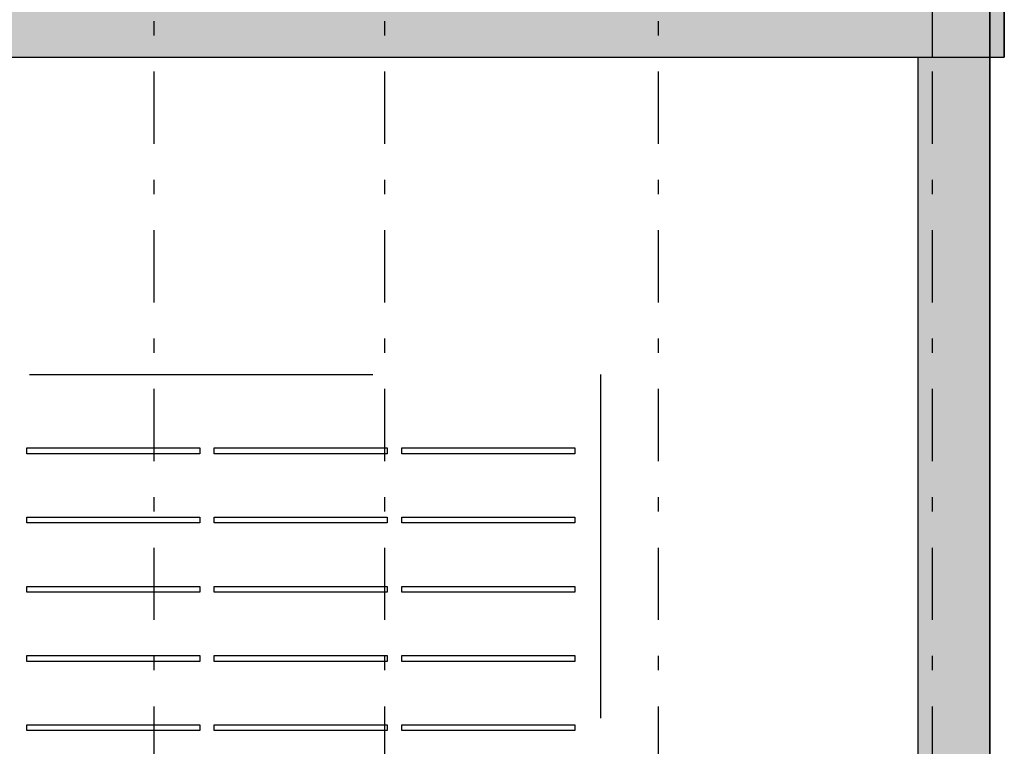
# Model space of a CAD drawing. Extents: x 2 to 87, y -108 to 11.
# Tile 68 of 256: x 43 to 50, y -80 to -75. Entities that reach past the tile are written whole.
import ezdxf

# ---------------------------------------------------------------- set-up
doc = ezdxf.new("R2010")
doc.units = 0
doc.header["$MEASUREMENT"] = 0
doc.linetypes.add('DASHDOT', pattern=[1, 0.5, -0.25, 0, -0.25])
doc.linetypes.add('OVERHEAD', pattern=[3.96875, 2.38125, -1.5875])
for name, color, linetype in [('2', 7, 'CONTINUOUS'), ('25', 7, 'CONTINUOUS'), ('33', 7, 'CONTINUOUS'), ('5', 7, 'CONTINUOUS')]:
    doc.layers.add(name, color=color, linetype=linetype)

# ---------------------------------------------------------------- blocks, each defined once
blk = doc.blocks.new('*N157')
at = {"layer": '25', "color": 62, "linetype": 'Continuous'}
for p, q in [((50.0276, -74.98), (50.0276, -75.4075)), ((50.1276, -74.98), (50.1276, -75.4075)), ((50.0276, -75.4075), (50.1276, -75.4075))]:
    blk.add_line(p, q, dxfattribs=at)
for points in [[(50.0276, -74.98), (50.0276, -75.4075), (50.1276, -75.4075)], [(50.0276, -74.98), (50.1276, -74.98), (50.1276, -75.4075)], [(50.0276, -75.4075), (50.0276, -75.4075), (50.1276, -75.4075)]]:
    blk.add_solid(points, dxfattribs=at)

msp = doc.modelspace()

# ---------------------------------------------------------------- linework, layer by layer
at = {"layer": '2', "color": 62, "linetype": 'Continuous'}
for p, q in [((50.0276, -84.2921), (50.0276, -44.5706)), ((50.0276, -74.98), (50.0276, -75.4075)), ((50.1276, -75.4075), (50.1276, -74.98)), ((33.3476, -75.4075), (49.5276, -75.4075)), ((49.5276, -75.4075), (49.5276, -90.6961)), ((50.0276, -75.4075), (50.1276, -75.4075))]:
    msp.add_line(p, q, dxfattribs=at)
at = {"layer": '25', "color": 62, "linetype": 'Continuous'}
for p, q in [((49.6276, -75.0075), (49.6276, -75.4075)), ((49.6276, -75.0075), (49.6276, -75.4075)), ((50.0276, -75.0075), (50.0276, -75.4075)), ((19.9776, -75.4075), (49.5276, -75.4075)), ((49.5276, -75.4075), (49.6276, -75.4075)), ((49.5276, -75.4075), (50.0276, -75.4075)), ((49.5276, -75.4075), (49.5276, -83.5491)), ((49.6276, -75.4075), (50.0276, -75.4075)), ((50.0276, -75.4075), (50.0276, -83.5491))]:
    msp.add_line(p, q, dxfattribs=at)
for points in [[(19.9776, -75.0075), (19.9776, -75.4075), (49.6276, -75.4075)], [(19.9776, -75.0075), (49.6276, -75.0075), (49.6276, -75.4075)], [(49.6276, -75.0075), (49.6276, -75.4075), (50.0276, -75.4075)], [(49.6276, -75.0075), (50.0276, -75.0075), (50.0276, -75.4075)], [(19.9776, -75.4075), (19.9776, -75.4075), (49.5276, -75.4075)], [(49.5276, -75.4075), (49.5276, -75.4075), (49.6276, -75.4075)], [(49.5276, -75.4075), (49.5276, -75.4075), (50.0276, -75.4075)], [(49.5276, -75.4075), (49.5276, -83.5491), (50.0276, -83.5491)], [(49.5276, -75.4075), (50.0276, -75.4075), (50.0276, -83.5491)], [(49.6276, -75.4075), (49.6276, -75.4075), (50.0276, -75.4075)]]:
    msp.add_solid(points, dxfattribs=at)
at = {"layer": '33', "color": 62, "linetype": 'OVERHEAD'}
for p, q in [((35.4276, -77.6075), (47.3266, -77.6075)), ((47.3266, -77.6075), (47.3266, -89.0213)), ((43.3476, -78.116), (44.5476, -78.116)), ((43.3476, -78.156), (43.3476, -78.116)), ((44.5476, -78.116), (44.5476, -78.156)), ((44.6476, -78.116), (45.8476, -78.116)), ((44.6476, -78.156), (44.6476, -78.116)), ((45.8476, -78.116), (45.8476, -78.156)), ((45.9476, -78.116), (47.1476, -78.116)), ((45.9476, -78.156), (45.9476, -78.116)), ((47.1476, -78.116), (47.1476, -78.156)), ((44.5476, -78.156), (43.3476, -78.156)), ((45.8476, -78.156), (44.6476, -78.156)), ((47.1476, -78.156), (45.9476, -78.156)), ((43.3476, -78.596), (44.5476, -78.596)), ((43.3476, -78.636), (43.3476, -78.596)), ((44.5476, -78.596), (44.5476, -78.636)), ((44.6476, -78.596), (45.8476, -78.596)), ((44.6476, -78.636), (44.6476, -78.596)), ((45.8476, -78.596), (45.8476, -78.636)), ((45.9476, -78.596), (47.1476, -78.596)), ((45.9476, -78.636), (45.9476, -78.596)), ((47.1476, -78.596), (47.1476, -78.636)), ((44.5476, -78.636), (43.3476, -78.636)), ((45.8476, -78.636), (44.6476, -78.636)), ((47.1476, -78.636), (45.9476, -78.636)), ((43.3476, -79.076), (44.5476, -79.076)), ((43.3476, -79.116), (43.3476, -79.076)), ((44.5476, -79.076), (44.5476, -79.116)), ((44.6476, -79.076), (45.8476, -79.076)), ((44.6476, -79.116), (44.6476, -79.076)), ((45.8476, -79.076), (45.8476, -79.116)), ((45.9476, -79.076), (47.1476, -79.076)), ((45.9476, -79.116), (45.9476, -79.076)), ((47.1476, -79.076), (47.1476, -79.116)), ((44.5476, -79.116), (43.3476, -79.116)), ((45.8476, -79.116), (44.6476, -79.116)), ((47.1476, -79.116), (45.9476, -79.116)), ((43.3476, -79.556), (44.5476, -79.556)), ((43.3476, -79.596), (43.3476, -79.556)), ((44.5476, -79.556), (44.5476, -79.596)), ((44.6476, -79.556), (45.8476, -79.556)), ((44.6476, -79.596), (44.6476, -79.556)), ((45.8476, -79.556), (45.8476, -79.596)), ((45.9476, -79.556), (47.1476, -79.556)), ((45.9476, -79.596), (45.9476, -79.556)), ((47.1476, -79.556), (47.1476, -79.596)), ((44.5476, -79.596), (43.3476, -79.596)), ((45.8476, -79.596), (44.6476, -79.596)), ((47.1476, -79.596), (45.9476, -79.596)), ((43.3476, -80.036), (44.5476, -80.036)), ((43.3476, -80.076), (43.3476, -80.036)), ((44.5476, -80.036), (44.5476, -80.076)), ((44.6476, -80.036), (45.8476, -80.036)), ((44.6476, -80.076), (44.6476, -80.036)), ((45.8476, -80.036), (45.8476, -80.076)), ((45.9476, -80.036), (47.1476, -80.036)), ((45.9476, -80.076), (45.9476, -80.036)), ((47.1476, -80.036), (47.1476, -80.076)), ((44.5476, -80.076), (43.3476, -80.076)), ((45.8476, -80.076), (44.6476, -80.076)), ((47.1476, -80.076), (45.9476, -80.076))]:
    msp.add_line(p, q, dxfattribs=at)
at = {"layer": '5', "color": 7, "linetype": 'DASHDOT'}
for p, q in [((44.2276, -7.3075), (44.2276, -96.5075)), ((45.8276, -7.3075), (45.8276, -96.5075)), ((47.7276, -7.3075), (47.7276, -96.5075)), ((49.6276, -7.3075), (49.6276, -96.5075))]:
    msp.add_line(p, q, dxfattribs=at)

# ---------------------------------------------------------------- block references
at = {"layer": '25', "color": 62, "linetype": 'Continuous'}
msp.add_blockref('*N157', (0, 0), dxfattribs=at)

doc.saveas('drawing.dxf')
